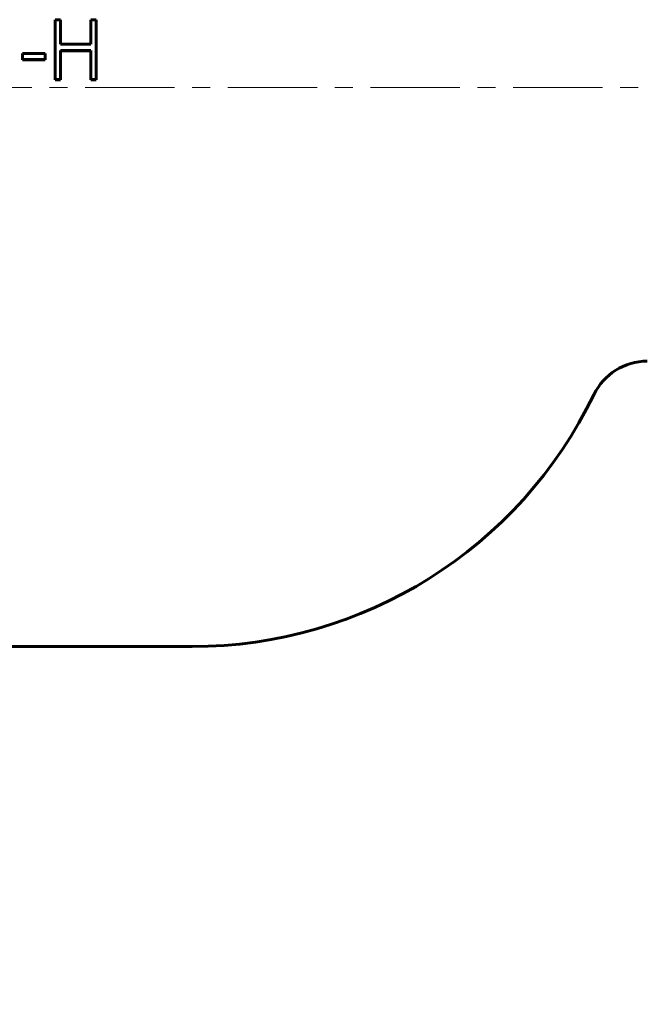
# Model space of a CAD drawing. Header units: millimetres. Extents: x 0 to 594, y 0 to 420.
# Tile 11 of 17: x 199 to 252, y 142 to 225. Entities that reach past the tile are written whole.
import ezdxf

# ---------------------------------------------------------------- set-up
doc = ezdxf.new("R2010")
doc.units = ezdxf.units.MM
for name, pattern in [('K5LT_AXLED', [12, 7.5, -1.5, 1.5, -1.5]), ('K5LT_BASIC', [0]), ('K5LT_THIN', [0])]:
    doc.linetypes.add(name, pattern=pattern)
doc.layers.add('Системный слой', color=7, linetype='Continuous')
doc.layers.add('Системный слой (1)', color=7, linetype='Continuous', true_color=0x6c6c6c)
doc.styles.add('KDIMTEXTSTYLE', font='GOST_AU.SHX', dxfattribs={"width": 0.96, "oblique": 15, "height": 5})
doc.styles.add('KTEXTSTYLE', font='GOST_AU.SHX', dxfattribs={"width": 0.96, "height": 5})
doc.dimstyles.new('KDIMSTYLE (1.00)', dxfattribs={"dimtxt": 5, "dimasz": 1, "dimexe": 2, "dimexo": 0, "dimgap": 1, "dimtad": 1, "dimtxsty": 'KDIMTEXTSTYLE', "dimsah": 1, "dimcen": 0, "dimdle": 1, "dimadec": 0, "dimazin": 0, "dimtfac": 0.667, "dimtmove": 0, "dimatfit": 3, "dimfxl": 1, "dimtvp": 1, "dimtolj": 1, "dimtzin": 0, "dimarcsym": 0})

# ---------------------------------------------------------------- blocks, each defined once
blk = doc.blocks.new('D2')
at = {"layer": 'Системный слой (1)'}
for points in [[(38.634, 124.816), (43.634, 125.474), (43.134, 124.816), (43.634, 124.158)], [(313.634, 124.158), (318.634, 124.816), (313.634, 125.474), (314.134, 124.816)]]:
    blk.add_hatch(color=7, dxfattribs=at).paths.add_polyline_path(points)
at = {"layer": 'Системный слой (1)', "color": 7, "linetype": 'K5LT_THIN', "lineweight": 18}
for p, q in [((38.634, 175.165), (38.634, 122.816)), ((318.634, 175.165), (318.634, 122.816)), ((38.634, 124.816), (43.634, 125.474)), ((43.634, 125.474), (43.134, 124.816)), ((314.134, 124.816), (313.634, 125.474)), ((313.634, 125.474), (318.634, 124.816)), ((43.634, 124.158), (38.634, 124.816)), ((38.634, 124.816), (318.634, 124.816)), ((43.134, 124.816), (43.634, 124.158)), ((318.634, 124.816), (313.634, 124.158)), ((313.634, 124.158), (314.134, 124.816))]:
    blk.add_line(p, q, dxfattribs=at)
blk.add_wipeout([(170.051, 125.816), (170.051, 133.198), (186.53, 133.198), (186.53, 125.816)]).dxf.layer = 'Системный слой (1)'
at = {"layer": 'Системный слой (1)', "color": 7, "char_height": 5, "attachment_point": 1, "style": 'KTEXTSTYLE'}
for s, insert in [('\\H5.0;\\W1.000;\\Q15;\\Q15;\\W0.965;280', (170.051, 132.403)), ('\\H5.0;\\W1.000;\\Q15;\\Q15;\\W0.965;±', (179.576, 132.403)), ('\\H5.0;\\W1.000;\\Q15;\\Q15;\\W0.965;3', (182.486, 132.403))]:
    blk.add_mtext(s, dxfattribs=dict(at, insert=insert))
blk = doc.blocks.new('KDIMARROW_01')
at = {"layer": 'Системный слой'}
blk.add_hatch(color=0, dxfattribs=at).paths.add_polyline_path([(-5, -0.658), (0, 0), (-5, 0.658), (-4.5, 0)])
at = {"layer": 'Системный слой', "color": 0, "linetype": 'K5LT_THIN', "lineweight": 18}
for p, q in [((-4.5, 0), (-5, 0.658)), ((-5, 0.658), (0, 0)), ((0, 0), (-5, -0.658)), ((-5, -0.658), (-4.5, 0))]:
    blk.add_line(p, q, dxfattribs=at)
at = {"layer": 'Системный слой (1)', "color": 0, "linetype": 'K5LT_THIN', "lineweight": 18}
blk.add_line((484.233, 219.165), (483.233, 219.165), dxfattribs=at)

msp = doc.modelspace()

# ---------------------------------------------------------------- linework, layer by layer
at = {"layer": 'Системный слой (1)', "color": 150, "linetype": 'K5LT_BASIC', "lineweight": 60, "true_color": 0x0080ff}
for p, q in [((202.095, 219.839), (202.095, 224.878)), ((202.095, 224.878), (202.544, 224.878)), ((202.544, 222.815), (202.544, 224.878)), ((205.108, 222.815), (205.108, 224.878)), ((205.108, 224.878), (205.557, 224.878)), ((205.557, 219.839), (205.557, 224.878)), ((202.544, 222.815), (205.108, 222.815)), ((199.339, 221.522), (199.339, 222.039)), ((199.339, 222.039), (201.262, 222.039)), ((201.262, 221.522), (201.262, 222.039)), ((205.108, 222.298), (202.544, 222.298)), ((202.544, 219.839), (202.544, 222.298)), ((205.108, 222.265), (202.544, 222.265)), ((205.108, 219.839), (205.108, 222.298)), ((199.339, 221.522), (199.339, 221.497)), ((201.262, 221.522), (199.339, 221.522)), ((201.262, 221.497), (199.339, 221.497)), ((201.262, 221.522), (201.262, 221.497)), ((202.095, 219.839), (202.095, 219.831)), ((202.544, 219.839), (202.095, 219.839)), ((202.544, 219.831), (202.095, 219.831)), ((202.544, 219.839), (202.544, 219.831)), ((205.108, 219.839), (205.108, 219.831)), ((205.557, 219.839), (205.108, 219.839)), ((205.557, 219.831), (205.108, 219.831)), ((205.557, 219.839), (205.557, 219.831)), ((213.634, 172.165), (143.634, 172.165))]:
    msp.add_line(p, q, dxfattribs=at)
at = {"layer": 'Системный слой (1)', "color": 30, "linetype": 'K5LT_AXLED', "lineweight": 18, "true_color": 0xff8000}
msp.add_line((36.634, 219.165), (320.634, 219.165), dxfattribs=at)
at = {"layer": 'Системный слой (1)', "color": 150, "linetype": 'K5LT_BASIC', "lineweight": 60, "true_color": 0x0080ff}
for centre, radius, start, end in [((251.909, 191.165), 5, 90, 154.17838), ((213.634, 209.686), 37.521, 270, 334.17838)]:
    msp.add_arc(centre, radius, start, end, dxfattribs=at)

# ---------------------------------------------------------------- next in the draw order: dimensions: what is measured, and where the dimension line sits
at = {"layer": 'Системный слой (1)', "color": 7}
dim = msp.add_linear_dim(base=(38.634, 124.816), p1=(318.634, 175.165), p2=(38.634, 175.165), dimstyle='KDIMSTYLE (1.00)', override={"dimexo": 0, "dimpost": '\\H5.0;\\W0.965;\\Q15;<>', "dimblk1": 'KDIMARROW_01', "dimblk2": 'KDIMARROW_01', "dimse1": 0, "dimse2": 0, "dimclrt": 7, "dimtol": 1, "dimtp": 3, "dimtm": 3, "dimtdec": 5, "dimtolj": 1}, dxfattribs=at)
dim.commit()
dim.dimension.update_dxf_attribs({"geometry": 'D2', "text_midpoint": (178.634, 124.816), "dimtype": 160})

doc.saveas('drawing.dxf')
